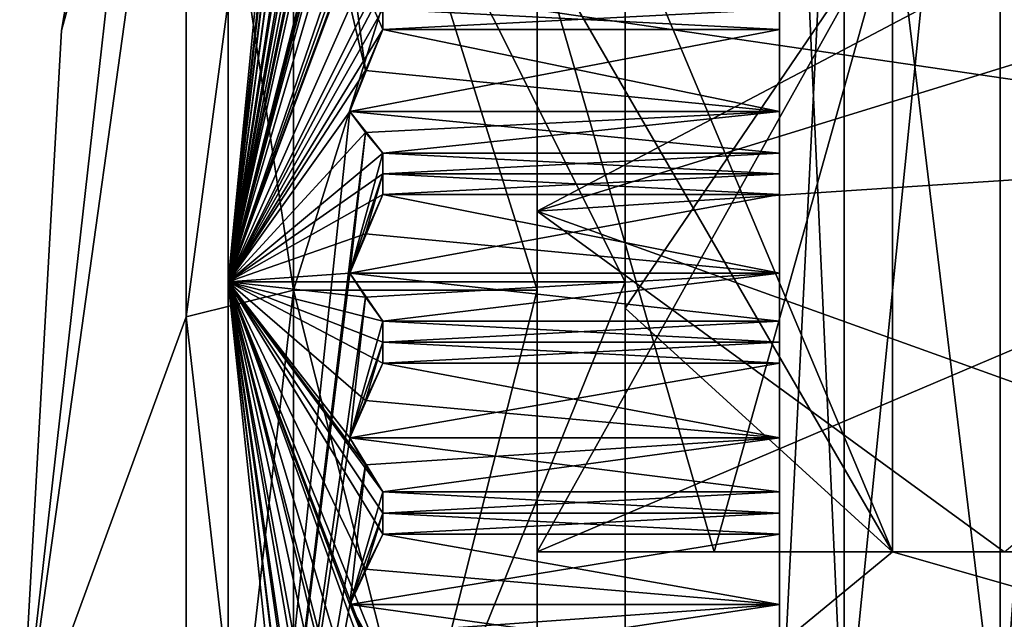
# Model space of a CAD drawing. Header units: millimetres. Extents: x -83 to 0, y -130 to 130.
# Tile 49 of 84: x -82.95 to -78.48, y 40.69 to 43.41. Entities that reach past the tile are written whole.
import ezdxf

# ---------------------------------------------------------------- set-up
doc = ezdxf.new("R2010")
doc.units = ezdxf.units.MM
doc.header["$LTSCALE"] = 65.185185
for name, color, linetype in [('247', 7, 'CONTINUOUS'), ('291', 7, 'CONTINUOUS'), ('296', 7, 'CONTINUOUS'), ('343', 7, 'CONTINUOUS'), ('344', 7, 'CONTINUOUS'), ('345', 7, 'CONTINUOUS'), ('346', 7, 'CONTINUOUS'), ('348', 7, 'CONTINUOUS'), ('349', 7, 'CONTINUOUS'), ('350', 7, 'CONTINUOUS'), ('385', 7, 'CONTINUOUS'), ('386', 7, 'CONTINUOUS'), ('387', 7, 'CONTINUOUS'), ('388', 7, 'CONTINUOUS'), ('389', 7, 'CONTINUOUS'), ('390', 7, 'CONTINUOUS'), ('391', 7, 'CONTINUOUS'), ('392', 7, 'CONTINUOUS'), ('475', 7, 'CONTINUOUS'), ('476', 7, 'CONTINUOUS'), ('477', 7, 'CONTINUOUS'), ('478', 7, 'CONTINUOUS'), ('479', 7, 'CONTINUOUS'), ('480', 7, 'CONTINUOUS'), ('481', 7, 'CONTINUOUS'), ('482', 7, 'CONTINUOUS'), ('513', 7, 'CONTINUOUS'), ('514', 7, 'CONTINUOUS'), ('516', 7, 'CONTINUOUS'), ('517', 7, 'CONTINUOUS'), ('518', 7, 'CONTINUOUS'), ('519', 7, 'CONTINUOUS'), ('520', 7, 'CONTINUOUS'), ('525', 7, 'CONTINUOUS'), ('528', 7, 'CONTINUOUS'), ('532', 7, 'CONTINUOUS'), ('533', 7, 'CONTINUOUS'), ('568', 7, 'CONTINUOUS'), ('569', 7, 'CONTINUOUS'), ('570', 7, 'CONTINUOUS'), ('571', 7, 'CONTINUOUS'), ('614', 7, 'CONTINUOUS'), ('615', 7, 'CONTINUOUS'), ('616', 7, 'CONTINUOUS'), ('617', 7, 'CONTINUOUS'), ('636', 7, 'CONTINUOUS'), ('637', 7, 'CONTINUOUS')]:
    doc.layers.add(name, color=color, linetype=linetype)

msp = doc.modelspace()

# ---------------------------------------------------------------- linework, layer by layer
at = {"layer": '247', "linetype": 'CONTINUOUS'}
for points in [[(-79.5, 40, 11), (-79.5, 46.4602, 8.9032), (-79.5, 41.9509, 9.8079), (-79.5, 40, 11)], [(-79.5, 46.4602, -8.9032), (-79.5, 40, -11), (-79.5, 44.1866, -9.0814), (-79.5, 46.4602, -8.9032)], [(-79.5, 41.9509, 9.8079), (-79.5, 46.4602, 8.9032), (-79.5, 42.046, 9.7885), (-79.5, 41.9509, 9.8079)], [(-79.5, 42.046, 9.7885), (-79.5, 46.4602, 8.9032), (-79.5, 42.6209, 9.6504), (-79.5, 42.046, 9.7885)], [(-79.5, 42.6209, 9.6504), (-79.5, 46.4602, 8.9032), (-79.5, 42.7144, 9.6245), (-79.5, 42.6209, 9.6504)], [(-79.5, 42.7144, 9.6245), (-79.5, 46.4602, 8.9032), (-79.5, 42.8077, 9.5978), (-79.5, 42.7144, 9.6245)], [(-79.5, 42.8077, 9.5978), (-79.5, 46.4602, 8.9032), (-79.5, 43.37, 9.4151), (-79.5, 42.8077, 9.5978)], [(-79.5, 43.37, 9.4151), (-79.5, 46.4602, 8.9032), (-79.5, 43.4612, 9.3819), (-79.5, 43.37, 9.4151)], [(-79.5, 44.1866, -9.0814), (-79.5, 40, -11), (-79.5, 44.0983, -9.1216), (-79.5, 44.1866, -9.0814)], [(-79.5, 44.0983, -9.1216), (-79.5, 40, -11), (-79.5, 43.552, -9.3479), (-79.5, 44.0983, -9.1216)], [(-79.5, 43.552, -9.3479), (-79.5, 40, -11), (-79.5, 43.4612, -9.3819), (-79.5, 43.552, -9.3479)], [(-79.5, 43.4612, -9.3819), (-79.5, 40, -11), (-79.5, 43.37, -9.4151), (-79.5, 43.4612, -9.3819)], [(-79.5, 43.37, -9.4151), (-79.5, 40, -11), (-79.5, 42.8077, -9.5978), (-79.5, 43.37, -9.4151)], [(-79.5, 42.9975, -9.2252), (-79.5, 43.37, -9.4151), (-79.5, 42.8077, -9.5978), (-79.5, 42.9975, -9.2252)], [(-79.5, 42.9975, 9.2252), (-79.5, 42.8077, 9.5978), (-79.5, 43.37, 9.4151), (-79.5, 42.9975, 9.2252)], [(-79.5, 42.8077, -9.5978), (-79.5, 40, -11), (-79.5, 42.7144, -9.6245), (-79.5, 42.8077, -9.5978)], [(-79.5, 42.7144, -9.6245), (-79.5, 40, -11), (-79.5, 42.6209, -9.6504), (-79.5, 42.7144, -9.6245)], [(-79.5, 42.6209, -9.6504), (-79.5, 40, -11), (-79.5, 42.046, -9.7885), (-79.5, 42.6209, -9.6504)], [(-79.5, 42.2644, -9.432), (-79.5, 42.6209, -9.6504), (-79.5, 42.046, -9.7885), (-79.5, 42.2644, -9.432)], [(-79.5, 42.2644, 9.432), (-79.5, 42.046, 9.7885), (-79.5, 42.6209, 9.6504), (-79.5, 42.2644, 9.432)], [(-79.5, 42.046, -9.7885), (-79.5, 40, -11), (-79.5, 41.9509, -9.8079), (-79.5, 42.046, -9.7885)], [(-79.5, 41.8557, 9.8263), (-79.5, 40, 11), (-79.5, 41.9509, 9.8079), (-79.5, 41.8557, 9.8263)], [(-79.5, 41.9509, -9.8079), (-79.5, 40, -11), (-79.5, 41.8557, -9.8263), (-79.5, 41.9509, -9.8079)], [(-79.5, 41.2717, 9.9188), (-79.5, 40, 11), (-79.5, 41.8557, 9.8263), (-79.5, 41.2717, 9.9188)], [(-79.5, 41.8557, -9.8263), (-79.5, 40, -11), (-79.5, 41.2717, -9.9188), (-79.5, 41.8557, -9.8263)], [(-79.5, 41.5174, -9.5806), (-79.5, 41.8557, -9.8263), (-79.5, 41.2717, -9.9188), (-79.5, 41.5174, -9.5806)], [(-79.5, 41.5174, 9.5806), (-79.5, 41.2717, 9.9188), (-79.5, 41.8557, 9.8263), (-79.5, 41.5174, 9.5806)], [(-79.5, 41.1754, 9.9307), (-79.5, 40, 11), (-79.5, 41.2717, 9.9188), (-79.5, 41.1754, 9.9307)], [(-79.5, 41.2717, -9.9188), (-79.5, 40, -11), (-79.5, 41.1754, -9.9307), (-79.5, 41.2717, -9.9188)], [(-79.5, 41.079, 9.9416), (-79.5, 40, 11), (-79.5, 41.1754, 9.9307), (-79.5, 41.079, 9.9416)], [(-79.5, 41.1754, -9.9307), (-79.5, 40, -11), (-79.5, 41.079, -9.9416), (-79.5, 41.1754, -9.9307)], [(-79.5, 40.4895, 9.988), (-79.5, 40, 11), (-79.5, 41.079, 9.9416), (-79.5, 40.4895, 9.988)], [(-79.5, 41.079, -9.9416), (-79.5, 40, -11), (-79.5, 40.7611, -9.6701), (-79.5, 41.079, -9.9416)], [(-79.5, 40.7611, 9.6701), (-79.5, 40.4895, 9.988), (-79.5, 41.079, 9.9416), (-79.5, 40.7611, 9.6701)], [(-79.5, 40.7611, -9.6701), (-79.5, 40, -11), (-79.5, 40.4895, -9.988), (-79.5, 40.7611, -9.6701)]]:
    msp.add_3dface(points, dxfattribs=at)
at = {"layer": '291', "linetype": 'CONTINUOUS'}
for points in [[(-78.5, 47.0534, 9.7082), (-78.5, 40, 12), (-77.9782, 47.0534, 9.7082), (-78.5, 47.0534, 9.7082)], [(-77.9782, 47.0534, 9.7082), (-78.5, 40, 12), (-77.9782, 43.7082, 11.4127), (-77.9782, 47.0534, 9.7082)], [(-78.5, 40, -12), (-78.5, 47.0534, -9.7082), (-77.9782, 40, -12), (-78.5, 40, -12)], [(-77.9782, 40, -12), (-78.5, 47.0534, -9.7082), (-77.9782, 43.7082, -11.4127), (-77.9782, 40, -12)], [(-77.9782, 43.7082, 11.4127), (-78.5, 40, 12), (-77.9782, 40, 12), (-77.9782, 43.7082, 11.4127)]]:
    msp.add_3dface(points, dxfattribs=at)
at = {"layer": '296', "linetype": 'CONTINUOUS'}
for points in [[(-78.5, 40, 12), (-78.5, 47.0534, 9.7082), (-79.2071, 40, 11.7071), (-78.5, 40, 12)], [(-79.2071, 40, 11.7071), (-78.5, 47.0534, 9.7082), (-79.2071, 45.8536, 10.1387), (-79.2071, 40, 11.7071)], [(-78.5, 47.0534, -9.7082), (-78.5, 40, -12), (-79.2071, 45.8536, -10.1387), (-78.5, 47.0534, -9.7082)], [(-79.5, 46.4602, 8.9032), (-79.5, 40, 11), (-79.2071, 45.8536, 10.1387), (-79.5, 46.4602, 8.9032)], [(-79.5, 40, -11), (-79.5, 46.4602, -8.9032), (-79.2071, 40, -11.7071), (-79.5, 40, -11)], [(-79.2071, 40, -11.7071), (-79.5, 46.4602, -8.9032), (-79.2071, 45.8536, -10.1387), (-79.2071, 40, -11.7071)], [(-79.5, 40, 11), (-79.2071, 40, 11.7071), (-79.2071, 45.8536, 10.1387), (-79.5, 40, 11)], [(-78.5, 40, -12), (-79.2071, 40, -11.7071), (-79.2071, 45.8536, -10.1387), (-78.5, 40, -12)]]:
    msp.add_3dface(points, dxfattribs=at)
at = {"layer": '343', "linetype": 'CONTINUOUS'}
for points in [[(-81.4486, 43.712, -8.9616), (-81.3774, 43.1838, -9.3202), (-82, 45.8249, -4.2321), (-81.4486, 43.712, -8.9616)], [(-82, 45.8249, -4.2321), (-81.3774, 43.1838, -9.3202), (-82, 42.2249, -6.8476), (-82, 45.8249, -4.2321)], [(-81.3, 43.37, -9.4151), (-81.3774, 43.1838, -9.3202), (-81.4486, 43.712, -8.9616), (-81.3, 43.37, -9.4151)], [(-81.3, 43.4612, -9.3819), (-81.3, 43.37, -9.4151), (-81.4486, 43.712, -8.9616), (-81.3, 43.4612, -9.3819)], [(-81.3774, 43.1838, -9.3202), (-81.4486, 42.9975, -9.2252), (-82, 42.2249, -6.8476), (-81.3774, 43.1838, -9.3202)], [(-81.4486, 42.9975, -9.2252), (-81.3774, 42.9025, -9.4116), (-82, 42.2249, -6.8476), (-81.4486, 42.9975, -9.2252)], [(-81.3774, 42.9025, -9.4116), (-81.3, 42.8077, -9.5978), (-82, 42.2249, -6.8476), (-81.3774, 42.9025, -9.4116)], [(-81.3, 42.8077, -9.5978), (-81.3, 42.7144, -9.6246), (-82, 42.2249, -6.8476), (-81.3, 42.8077, -9.5978)], [(-81.3, 42.7144, -9.6246), (-81.3, 42.6209, -9.6504), (-82, 42.2249, -6.8476), (-81.3, 42.7144, -9.6246)], [(-81.3, 42.6209, -9.6504), (-81.3774, 42.4427, -9.5412), (-82, 42.2249, -6.8476), (-81.3, 42.6209, -9.6504)], [(-81.3774, 42.4427, -9.5412), (-81.4486, 42.2644, -9.432), (-82, 42.2249, -6.8476), (-81.3774, 42.4427, -9.5412)], [(-81.4486, 42.2644, -9.432), (-81.3774, 42.1552, -9.6103), (-82, 42.2249, -6.8476), (-81.4486, 42.2644, -9.432)], [(-81.3774, 37.0975, -9.4115), (-81.4486, 37.0025, -9.2252), (-82, 42.2249, -6.8476), (-81.3774, 37.0975, -9.4115)], [(-82, 42.2249, -6.8476), (-81.4486, 37.0025, -9.2252), (-82, 37.7751, -6.8476), (-82, 42.2249, -6.8476)], [(-81.4486, 37.7356, -9.432), (-81.3774, 37.0975, -9.4115), (-82, 42.2249, -6.8476), (-81.4486, 37.7356, -9.432)], [(-81.3774, 37.8448, -9.6103), (-81.4486, 37.7356, -9.432), (-82, 42.2249, -6.8476), (-81.3774, 37.8448, -9.6103)], [(-81.4486, 38.4826, -9.5806), (-81.3774, 37.8448, -9.6103), (-82, 42.2249, -6.8476), (-81.4486, 38.4826, -9.5806)], [(-81.3774, 38.6055, -9.7497), (-81.4486, 38.4826, -9.5806), (-82, 42.2249, -6.8476), (-81.3774, 38.6055, -9.7497)], [(-81.4486, 39.2389, -9.6701), (-81.3774, 38.6055, -9.7497), (-82, 42.2249, -6.8476), (-81.4486, 39.2389, -9.6701)], [(-81.3774, 39.3747, -9.8291), (-81.4486, 39.2389, -9.6701), (-82, 42.2249, -6.8476), (-81.3774, 39.3747, -9.8291)], [(-81.3, 39.5105, -9.988), (-81.3774, 39.3747, -9.8291), (-82, 42.2249, -6.8476), (-81.3, 39.5105, -9.988)], [(-81.4486, 40, -9.7), (-81.3, 39.5105, -9.988), (-82, 42.2249, -6.8476), (-81.4486, 40, -9.7)], [(-81.3774, 40.1478, -9.8478), (-81.4486, 40, -9.7), (-82, 42.2249, -6.8476), (-81.3774, 40.1478, -9.8478)], [(-81.3, 40.2956, -9.9956), (-81.3774, 40.1478, -9.8478), (-82, 42.2249, -6.8476), (-81.3, 40.2956, -9.9956)], [(-81.3, 40.3926, -9.9923), (-81.3, 40.2956, -9.9956), (-82, 42.2249, -6.8476), (-81.3, 40.3926, -9.9923)], [(-81.4486, 40.7611, -9.6701), (-81.3, 40.3926, -9.9923), (-82, 42.2249, -6.8476), (-81.4486, 40.7611, -9.6701)], [(-81.3774, 40.92, -9.8059), (-81.4486, 40.7611, -9.6701), (-82, 42.2249, -6.8476), (-81.3774, 40.92, -9.8059)], [(-81.3, 41.079, -9.9416), (-81.3774, 40.92, -9.8059), (-82, 42.2249, -6.8476), (-81.3, 41.079, -9.9416)], [(-81.3, 41.1754, -9.9307), (-81.3, 41.079, -9.9416), (-82, 42.2249, -6.8476), (-81.3, 41.1754, -9.9307)], [(-81.3, 41.2717, -9.9188), (-81.3, 41.1754, -9.9307), (-82, 42.2249, -6.8476), (-81.3, 41.2717, -9.9188)], [(-81.3774, 41.3945, -9.7498), (-81.3, 41.2717, -9.9188), (-82, 42.2249, -6.8476), (-81.3774, 41.3945, -9.7498)], [(-81.4486, 41.5174, -9.5806), (-81.3774, 41.3945, -9.7498), (-82, 42.2249, -6.8476), (-81.4486, 41.5174, -9.5806)], [(-81.3774, 41.6866, -9.7035), (-81.4486, 41.5174, -9.5806), (-82, 42.2249, -6.8476), (-81.3774, 41.6866, -9.7035)], [(-81.3, 41.8557, -9.8263), (-81.3774, 41.6866, -9.7035), (-82, 42.2249, -6.8476), (-81.3, 41.8557, -9.8263)], [(-81.3, 41.9509, -9.8079), (-81.3, 41.8557, -9.8263), (-82, 42.2249, -6.8476), (-81.3, 41.9509, -9.8079)], [(-81.3, 42.046, -9.7885), (-81.3, 41.9509, -9.8079), (-82, 42.2249, -6.8476), (-81.3, 42.046, -9.7885)], [(-81.3774, 42.1552, -9.6103), (-81.3, 42.046, -9.7885), (-82, 42.2249, -6.8476), (-81.3774, 42.1552, -9.6103)], [(-81.3774, 40.6252, -9.8291), (-81.3, 40.3926, -9.9923), (-81.4486, 40.7611, -9.6701), (-81.3774, 40.6252, -9.8291)]]:
    msp.add_3dface(points, dxfattribs=at)
at = {"layer": '344', "linetype": 'CONTINUOUS'}
for points in [[(-82, 45.8249, -4.2321), (-82, 42.2249, -6.8476), (-80.2, 45.8249, -4.2321), (-82, 45.8249, -4.2321)], [(-80.2, 45.8249, -4.2321), (-82, 42.2249, -6.8476), (-80.2, 42.2249, -6.8476), (-80.2, 45.8249, -4.2321)], [(-82, 42.2249, -6.8476), (-82, 37.7751, -6.8476), (-80.2, 42.2249, -6.8476), (-82, 42.2249, -6.8476)], [(-80.2, 42.2249, -6.8476), (-82, 37.7751, -6.8476), (-80.2, 37.7751, -6.8476), (-80.2, 42.2249, -6.8476)]]:
    msp.add_3dface(points, dxfattribs=at)
at = {"layer": '345', "linetype": 'CONTINUOUS'}
for points in [[(-80.2, 45.8249, -4.2321), (-80.2, 42.2249, -6.8476), (-80.2, 42.1048, -5.0813), (-80.2, 45.8249, -4.2321)], [(-80.2, 43.8891, -3.8891), (-80.2, 45.8249, -4.2321), (-80.2, 42.1048, -5.0813), (-80.2, 43.8891, -3.8891)], [(-80.2, 42.2249, 6.8476), (-80.2, 45.8249, 4.2321), (-80.2, 37.7751, 6.8476), (-80.2, 42.2249, 6.8476)], [(-80.2, 37.7751, 6.8476), (-80.2, 45.8249, 4.2321), (-80.2, 42.1048, 5.0813), (-80.2, 37.7751, 6.8476)], [(-80.2, 42.1048, 5.0813), (-80.2, 45.8249, 4.2321), (-80.2, 43.8891, 3.8891), (-80.2, 42.1048, 5.0813)], [(-80.2, 42.2249, -6.8476), (-80.2, 37.7751, -6.8476), (-80.2, 34.1751, -4.2321), (-80.2, 42.2249, -6.8476)], [(-80.2, 42.2249, -6.8476), (-80.2, 34.1751, -4.2321), (-80.2, 37.8952, -5.0813), (-80.2, 42.2249, -6.8476)], [(-80.2, 42.1048, -5.0813), (-80.2, 42.2249, -6.8476), (-80.2, 40, -5.5), (-80.2, 42.1048, -5.0813)], [(-80.2, 40, -5.5), (-80.2, 42.2249, -6.8476), (-80.2, 37.8952, -5.0813), (-80.2, 40, -5.5)], [(-80.2, 40, 5.5), (-80.2, 37.7751, 6.8476), (-80.2, 42.1048, 5.0813), (-80.2, 40, 5.5)]]:
    msp.add_3dface(points, dxfattribs=at)
at = {"layer": '346', "linetype": 'CONTINUOUS'}
for points in [[(-80.2, 43.8891, -3.8891), (-80.2, 42.1048, -5.0813), (-78.9875, 43.8891, -3.8891), (-80.2, 43.8891, -3.8891)], [(-78.9875, 43.8891, -3.8891), (-80.2, 42.1048, -5.0813), (-78.9875, 41, -5.4083), (-78.9875, 43.8891, -3.8891)], [(-80.2, 42.1048, -5.0813), (-80.2, 40, -5.5), (-78.9875, 41, -5.4083), (-80.2, 42.1048, -5.0813)], [(-80.2, 40, -5.5), (-75.5, 40, -5.5), (-77.1269, 41, -5.4083), (-80.2, 40, -5.5)], [(-80.2, 40, -5.5), (-77.1269, 41, -5.4083), (-78.9875, 41, -5.4083), (-80.2, 40, -5.5)]]:
    msp.add_3dface(points, dxfattribs=at)
at = {"layer": '348', "linetype": 'CONTINUOUS'}
for points in [[(-81.3774, 47.8802, 5.908), (-81.4486, 47.8475, 5.7015), (-82, 42.2249, 6.8476), (-81.3774, 47.8802, 5.908)], [(-81.4486, 47.3759, 6.2996), (-81.3774, 47.8802, 5.908), (-82, 42.2249, 6.8476), (-81.4486, 47.3759, 6.2996)], [(-82, 42.2249, 6.8476), (-81.4486, 47.8475, 5.7015), (-82, 45.8249, 4.2321), (-82, 42.2249, 6.8476)], [(-81.3774, 47.3923, 6.5081), (-81.4486, 47.3759, 6.2996), (-82, 42.2249, 6.8476), (-81.3774, 47.3923, 6.5081)], [(-81.4486, 46.8589, 6.8589), (-81.3774, 47.3923, 6.5081), (-82, 42.2249, 6.8476), (-81.4486, 46.8589, 6.8589)], [(-81.3774, 46.8589, 7.068), (-81.4486, 46.8589, 6.8589), (-82, 42.2249, 6.8476), (-81.3774, 46.8589, 7.068)], [(-81.4486, 46.2996, 7.3759), (-81.3774, 46.8589, 7.068), (-82, 42.2249, 6.8476), (-81.4486, 46.2996, 7.3759)], [(-81.3774, 46.2832, 7.5844), (-81.4486, 46.2996, 7.3759), (-82, 42.2249, 6.8476), (-81.3774, 46.2832, 7.5844)], [(-81.3, 46.2668, 7.7927), (-81.3774, 46.2832, 7.5844), (-82, 42.2249, 6.8476), (-81.3, 46.2668, 7.7927)], [(-81.4486, 45.7015, 7.8475), (-81.3, 46.2668, 7.7927), (-82, 42.2249, 6.8476), (-81.4486, 45.7015, 7.8475)], [(-81.3774, 45.6688, 8.054), (-81.4486, 45.7015, 7.8475), (-82, 42.2249, 6.8476), (-81.3774, 45.6688, 8.054)], [(-81.3, 45.6361, 8.2604), (-81.3774, 45.6688, 8.054), (-82, 42.2249, 6.8476), (-81.3, 45.6361, 8.2604)], [(-81.3, 45.5557, 8.3147), (-81.3, 45.6361, 8.2604), (-82, 42.2249, 6.8476), (-81.3, 45.5557, 8.3147)], [(-81.4486, 45.0682, 8.2706), (-81.3, 45.5557, 8.3147), (-82, 42.2249, 6.8476), (-81.4486, 45.0682, 8.2706)], [(-81.3774, 45.0194, 8.4739), (-81.4486, 45.0682, 8.2706), (-82, 42.2249, 6.8476), (-81.3774, 45.0194, 8.4739)], [(-81.3, 44.9706, 8.6771), (-81.3774, 45.0194, 8.4739), (-82, 42.2249, 6.8476), (-81.3, 44.9706, 8.6771)], [(-81.3, 44.8862, 8.725), (-81.3, 44.9706, 8.6771), (-82, 42.2249, 6.8476), (-81.3, 44.8862, 8.725)], [(-81.3, 44.8013, 8.772), (-81.3, 44.8862, 8.725), (-82, 42.2249, 6.8476), (-81.3, 44.8013, 8.772)], [(-81.3774, 44.6026, 8.7074), (-81.3, 44.8013, 8.772), (-82, 42.2249, 6.8476), (-81.3774, 44.6026, 8.7074)], [(-81.4486, 44.4037, 8.6428), (-81.3774, 44.6026, 8.7074), (-82, 42.2249, 6.8476), (-81.4486, 44.4037, 8.6428)], [(-81.3774, 44.3391, 8.8416), (-81.4486, 44.4037, 8.6428), (-82, 42.2249, 6.8476), (-81.3774, 44.3391, 8.8416)], [(-81.3, 44.2745, 9.0404), (-81.3774, 44.3391, 8.8416), (-82, 42.2249, 6.8476), (-81.3, 44.2745, 9.0404)], [(-81.3, 44.1866, 9.0814), (-81.3, 44.2745, 9.0404), (-82, 42.2249, 6.8476), (-81.3, 44.1866, 9.0814)], [(-81.3, 44.0983, 9.1216), (-81.3, 44.1866, 9.0814), (-82, 42.2249, 6.8476), (-81.3, 44.0983, 9.1216)], [(-81.3774, 43.9052, 9.0417), (-81.3, 44.0983, 9.1216), (-82, 42.2249, 6.8476), (-81.3774, 43.9052, 9.0417)], [(-81.4486, 43.712, 8.9616), (-81.3774, 43.9052, 9.0417), (-82, 42.2249, 6.8476), (-81.4486, 43.712, 8.9616)], [(-81.3774, 43.632, 9.1548), (-81.4486, 43.712, 8.9616), (-82, 42.2249, 6.8476), (-81.3774, 43.632, 9.1548)], [(-81.3, 43.552, 9.3479), (-81.3774, 43.632, 9.1548), (-82, 42.2249, 6.8476), (-81.3, 43.552, 9.3479)], [(-81.3, 43.4612, 9.3819), (-81.3, 43.552, 9.3479), (-82, 42.2249, 6.8476), (-81.3, 43.4612, 9.3819)], [(-81.3, 43.37, 9.4151), (-81.3, 43.4612, 9.3819), (-82, 42.2249, 6.8476), (-81.3, 43.37, 9.4151)], [(-81.3774, 43.1838, 9.3202), (-81.3, 43.37, 9.4151), (-82, 42.2249, 6.8476), (-81.3774, 43.1838, 9.3202)], [(-81.4486, 42.9975, 9.2252), (-81.3774, 43.1838, 9.3202), (-82, 42.2249, 6.8476), (-81.4486, 42.9975, 9.2252)], [(-81.3774, 42.9025, 9.4115), (-81.4486, 42.9975, 9.2252), (-82, 37.7751, 6.8476), (-81.3774, 42.9025, 9.4115)], [(-82, 37.7751, 6.8476), (-81.4486, 42.9975, 9.2252), (-82, 42.2249, 6.8476), (-82, 37.7751, 6.8476)], [(-81.4486, 42.2644, 9.432), (-81.3774, 42.9025, 9.4115), (-82, 37.7751, 6.8476), (-81.4486, 42.2644, 9.432)], [(-81.3, 42.8077, 9.5978), (-81.3774, 42.9025, 9.4115), (-81.4486, 42.2644, 9.432), (-81.3, 42.8077, 9.5978)], [(-81.3, 42.7144, 9.6246), (-81.3, 42.8077, 9.5978), (-81.4486, 42.2644, 9.432), (-81.3, 42.7144, 9.6246)], [(-81.3774, 42.4427, 9.5413), (-81.3, 42.7144, 9.6246), (-81.4486, 42.2644, 9.432), (-81.3774, 42.4427, 9.5413)], [(-81.3, 42.6209, 9.6504), (-81.3, 42.7144, 9.6246), (-81.3774, 42.4427, 9.5413), (-81.3, 42.6209, 9.6504)], [(-81.3774, 42.1552, 9.6103), (-81.4486, 42.2644, 9.432), (-82, 37.7751, 6.8476), (-81.3774, 42.1552, 9.6103)], [(-81.4486, 41.5174, 9.5806), (-81.3774, 42.1552, 9.6103), (-82, 37.7751, 6.8476), (-81.4486, 41.5174, 9.5806)], [(-81.3, 42.046, 9.7885), (-81.3774, 42.1552, 9.6103), (-81.4486, 41.5174, 9.5806), (-81.3, 42.046, 9.7885)], [(-81.3, 41.9509, 9.8079), (-81.3, 42.046, 9.7885), (-81.4486, 41.5174, 9.5806), (-81.3, 41.9509, 9.8079)], [(-81.3774, 41.6866, 9.7035), (-81.3, 41.9509, 9.8079), (-81.4486, 41.5174, 9.5806), (-81.3774, 41.6866, 9.7035)], [(-81.3, 41.8557, 9.8263), (-81.3, 41.9509, 9.8079), (-81.3774, 41.6866, 9.7035), (-81.3, 41.8557, 9.8263)], [(-81.3774, 41.3945, 9.7497), (-81.4486, 41.5174, 9.5806), (-82, 37.7751, 6.8476), (-81.3774, 41.3945, 9.7497)], [(-81.4486, 40.7611, 9.6701), (-81.3774, 41.3945, 9.7497), (-82, 37.7751, 6.8476), (-81.4486, 40.7611, 9.6701)], [(-81.3, 41.2717, 9.9188), (-81.3774, 41.3945, 9.7497), (-81.4486, 40.7611, 9.6701), (-81.3, 41.2717, 9.9188)], [(-81.3, 41.1754, 9.9307), (-81.3, 41.2717, 9.9188), (-81.4486, 40.7611, 9.6701), (-81.3, 41.1754, 9.9307)], [(-81.3774, 40.9201, 9.8059), (-81.3, 41.1754, 9.9307), (-81.4486, 40.7611, 9.6701), (-81.3774, 40.9201, 9.8059)], [(-81.3, 41.079, 9.9416), (-81.3, 41.1754, 9.9307), (-81.3774, 40.9201, 9.8059), (-81.3, 41.079, 9.9416)], [(-81.3774, 40.6253, 9.8291), (-81.4486, 40.7611, 9.6701), (-82, 37.7751, 6.8476), (-81.3774, 40.6253, 9.8291)]]:
    msp.add_3dface(points, dxfattribs=at)
at = {"layer": '349', "linetype": 'CONTINUOUS'}
for points in [[(-80.2, 45.8249, 4.2321), (-80.2, 42.2249, 6.8476), (-82, 45.8249, 4.2321), (-80.2, 45.8249, 4.2321)], [(-80.2, 42.2249, 6.8476), (-82, 42.2249, 6.8476), (-82, 45.8249, 4.2321), (-80.2, 42.2249, 6.8476)], [(-80.2, 42.2249, 6.8476), (-80.2, 37.7751, 6.8476), (-82, 42.2249, 6.8476), (-80.2, 42.2249, 6.8476)], [(-80.2, 37.7751, 6.8476), (-82, 37.7751, 6.8476), (-82, 42.2249, 6.8476), (-80.2, 37.7751, 6.8476)]]:
    msp.add_3dface(points, dxfattribs=at)
at = {"layer": '350', "linetype": 'CONTINUOUS'}
for points in [[(-80.2, 42.1048, 5.0813), (-80.2, 43.8891, 3.8891), (-78.9875, 41, 5.4083), (-80.2, 42.1048, 5.0813)], [(-78.9875, 41, 5.4083), (-80.2, 43.8891, 3.8891), (-78.9875, 43.8891, 3.8891), (-78.9875, 41, 5.4083)], [(-80.2, 40, 5.5), (-80.2, 42.1048, 5.0813), (-78.9875, 41, 5.4083), (-80.2, 40, 5.5)], [(-75.5, 40, 5.5), (-80.2, 40, 5.5), (-78.9875, 41, 5.4083), (-75.5, 40, 5.5)], [(-77.1269, 41, 5.4083), (-75.5, 40, 5.5), (-78.9875, 41, 5.4083), (-77.1269, 41, 5.4083)]]:
    msp.add_3dface(points, dxfattribs=at)
at = {"layer": '385', "linetype": 'CONTINUOUS'}
for points in [[(-79.5, 42.9975, -9.2252), (-81.3774, 42.9025, -9.4116), (-81.4486, 42.9975, -9.2252), (-79.5, 42.9975, -9.2252)], [(-79.5, 42.9975, -9.2252), (-81.3, 42.8077, -9.5978), (-81.3774, 42.9025, -9.4116), (-79.5, 42.9975, -9.2252)], [(-79.5, 42.9975, -9.2252), (-79.5, 42.8077, -9.5978), (-81.3, 42.8077, -9.5978), (-79.5, 42.9975, -9.2252)]]:
    msp.add_3dface(points, dxfattribs=at)
at = {"layer": '386', "linetype": 'CONTINUOUS'}
for points in [[(-79.5, 43.37, -9.4151), (-79.5, 42.9975, -9.2252), (-81.4486, 42.9975, -9.2252), (-79.5, 43.37, -9.4151)], [(-79.5, 43.37, -9.4151), (-81.4486, 42.9975, -9.2252), (-81.3, 43.37, -9.4151), (-79.5, 43.37, -9.4151)], [(-81.4486, 42.9975, -9.2252), (-81.3774, 43.1838, -9.3202), (-81.3, 43.37, -9.4151), (-81.4486, 42.9975, -9.2252)]]:
    msp.add_3dface(points, dxfattribs=at)
at = {"layer": '387', "linetype": 'CONTINUOUS'}
for points in [[(-79.5, 42.2644, -9.432), (-81.3774, 42.1552, -9.6103), (-81.4486, 42.2644, -9.432), (-79.5, 42.2644, -9.432)], [(-79.5, 42.2644, -9.432), (-81.3, 42.046, -9.7885), (-81.3774, 42.1552, -9.6103), (-79.5, 42.2644, -9.432)], [(-79.5, 42.2644, -9.432), (-79.5, 42.046, -9.7885), (-81.3, 42.046, -9.7885), (-79.5, 42.2644, -9.432)]]:
    msp.add_3dface(points, dxfattribs=at)
at = {"layer": '388', "linetype": 'CONTINUOUS'}
for points in [[(-79.5, 42.6209, -9.6504), (-79.5, 42.2644, -9.432), (-81.4486, 42.2644, -9.432), (-79.5, 42.6209, -9.6504)], [(-79.5, 42.6209, -9.6504), (-81.4486, 42.2644, -9.432), (-81.3, 42.6209, -9.6504), (-79.5, 42.6209, -9.6504)], [(-81.4486, 42.2644, -9.432), (-81.3774, 42.4427, -9.5412), (-81.3, 42.6209, -9.6504), (-81.4486, 42.2644, -9.432)]]:
    msp.add_3dface(points, dxfattribs=at)
at = {"layer": '389', "linetype": 'CONTINUOUS'}
for points in [[(-79.5, 41.5174, -9.5806), (-81.3774, 41.3945, -9.7498), (-81.4486, 41.5174, -9.5806), (-79.5, 41.5174, -9.5806)], [(-79.5, 41.5174, -9.5806), (-81.3, 41.2717, -9.9188), (-81.3774, 41.3945, -9.7498), (-79.5, 41.5174, -9.5806)], [(-79.5, 41.5174, -9.5806), (-79.5, 41.2717, -9.9188), (-81.3, 41.2717, -9.9188), (-79.5, 41.5174, -9.5806)]]:
    msp.add_3dface(points, dxfattribs=at)
at = {"layer": '390', "linetype": 'CONTINUOUS'}
for points in [[(-79.5, 41.8557, -9.8263), (-79.5, 41.5174, -9.5806), (-81.4486, 41.5174, -9.5806), (-79.5, 41.8557, -9.8263)], [(-79.5, 41.8557, -9.8263), (-81.4486, 41.5174, -9.5806), (-81.3, 41.8557, -9.8263), (-79.5, 41.8557, -9.8263)], [(-81.4486, 41.5174, -9.5806), (-81.3774, 41.6866, -9.7035), (-81.3, 41.8557, -9.8263), (-81.4486, 41.5174, -9.5806)]]:
    msp.add_3dface(points, dxfattribs=at)
at = {"layer": '391', "linetype": 'CONTINUOUS'}
for points in [[(-79.5, 40.7611, -9.6701), (-81.3774, 40.6252, -9.8291), (-81.4486, 40.7611, -9.6701), (-79.5, 40.7611, -9.6701)], [(-79.5, 40.7611, -9.6701), (-81.3, 40.4895, -9.988), (-81.3774, 40.6252, -9.8291), (-79.5, 40.7611, -9.6701)], [(-79.5, 40.7611, -9.6701), (-79.5, 40.4895, -9.988), (-81.3, 40.4895, -9.988), (-79.5, 40.7611, -9.6701)]]:
    msp.add_3dface(points, dxfattribs=at)
at = {"layer": '392', "linetype": 'CONTINUOUS'}
for points in [[(-79.5, 41.079, -9.9416), (-79.5, 40.7611, -9.6701), (-81.4486, 40.7611, -9.6701), (-79.5, 41.079, -9.9416)], [(-79.5, 41.079, -9.9416), (-81.4486, 40.7611, -9.6701), (-81.3, 41.079, -9.9416), (-79.5, 41.079, -9.9416)], [(-81.4486, 40.7611, -9.6701), (-81.3774, 40.92, -9.8059), (-81.3, 41.079, -9.9416), (-81.4486, 40.7611, -9.6701)]]:
    msp.add_3dface(points, dxfattribs=at)
at = {"layer": '475', "linetype": 'CONTINUOUS'}
for points in [[(-79.5, 40.7611, 9.6701), (-81.3, 41.079, 9.9416), (-81.3774, 40.9201, 9.8059), (-79.5, 40.7611, 9.6701)], [(-79.5, 40.7611, 9.6701), (-79.5, 41.079, 9.9416), (-81.3, 41.079, 9.9416), (-79.5, 40.7611, 9.6701)], [(-79.5, 40.7611, 9.6701), (-81.3774, 40.9201, 9.8059), (-81.4486, 40.7611, 9.6701), (-79.5, 40.7611, 9.6701)]]:
    msp.add_3dface(points, dxfattribs=at)
at = {"layer": '476', "linetype": 'CONTINUOUS'}
for points in [[(-79.5, 40.4895, 9.988), (-79.5, 40.7611, 9.6701), (-81.4486, 40.7611, 9.6701), (-79.5, 40.4895, 9.988)], [(-79.5, 40.4895, 9.988), (-81.4486, 40.7611, 9.6701), (-81.3, 40.4895, 9.988), (-79.5, 40.4895, 9.988)], [(-81.4486, 40.7611, 9.6701), (-81.3774, 40.6253, 9.8291), (-81.3, 40.4895, 9.988), (-81.4486, 40.7611, 9.6701)]]:
    msp.add_3dface(points, dxfattribs=at)
at = {"layer": '477', "linetype": 'CONTINUOUS'}
for points in [[(-79.5, 41.5174, 9.5806), (-81.3, 41.8557, 9.8263), (-81.3774, 41.6866, 9.7035), (-79.5, 41.5174, 9.5806)], [(-79.5, 41.5174, 9.5806), (-79.5, 41.8557, 9.8263), (-81.3, 41.8557, 9.8263), (-79.5, 41.5174, 9.5806)], [(-79.5, 41.5174, 9.5806), (-81.3774, 41.6866, 9.7035), (-81.4486, 41.5174, 9.5806), (-79.5, 41.5174, 9.5806)]]:
    msp.add_3dface(points, dxfattribs=at)
at = {"layer": '478', "linetype": 'CONTINUOUS'}
for points in [[(-79.5, 41.2717, 9.9188), (-79.5, 41.5174, 9.5806), (-81.4486, 41.5174, 9.5806), (-79.5, 41.2717, 9.9188)], [(-79.5, 41.2717, 9.9188), (-81.4486, 41.5174, 9.5806), (-81.3, 41.2717, 9.9188), (-79.5, 41.2717, 9.9188)], [(-81.4486, 41.5174, 9.5806), (-81.3774, 41.3945, 9.7497), (-81.3, 41.2717, 9.9188), (-81.4486, 41.5174, 9.5806)]]:
    msp.add_3dface(points, dxfattribs=at)
at = {"layer": '479', "linetype": 'CONTINUOUS'}
for points in [[(-79.5, 42.2644, 9.432), (-81.3, 42.6209, 9.6504), (-81.3774, 42.4427, 9.5413), (-79.5, 42.2644, 9.432)], [(-79.5, 42.2644, 9.432), (-79.5, 42.6209, 9.6504), (-81.3, 42.6209, 9.6504), (-79.5, 42.2644, 9.432)], [(-79.5, 42.2644, 9.432), (-81.3774, 42.4427, 9.5413), (-81.4486, 42.2644, 9.432), (-79.5, 42.2644, 9.432)]]:
    msp.add_3dface(points, dxfattribs=at)
at = {"layer": '480', "linetype": 'CONTINUOUS'}
for points in [[(-79.5, 42.046, 9.7885), (-79.5, 42.2644, 9.432), (-81.4486, 42.2644, 9.432), (-79.5, 42.046, 9.7885)], [(-79.5, 42.046, 9.7885), (-81.4486, 42.2644, 9.432), (-81.3, 42.046, 9.7885), (-79.5, 42.046, 9.7885)], [(-81.4486, 42.2644, 9.432), (-81.3774, 42.1552, 9.6103), (-81.3, 42.046, 9.7885), (-81.4486, 42.2644, 9.432)]]:
    msp.add_3dface(points, dxfattribs=at)
at = {"layer": '481', "linetype": 'CONTINUOUS'}
for points in [[(-79.5, 42.9975, 9.2252), (-81.3, 43.37, 9.4151), (-81.3774, 43.1838, 9.3202), (-79.5, 42.9975, 9.2252)], [(-79.5, 42.9975, 9.2252), (-79.5, 43.37, 9.4151), (-81.3, 43.37, 9.4151), (-79.5, 42.9975, 9.2252)], [(-79.5, 42.9975, 9.2252), (-81.3774, 43.1838, 9.3202), (-81.4486, 42.9975, 9.2252), (-79.5, 42.9975, 9.2252)]]:
    msp.add_3dface(points, dxfattribs=at)
at = {"layer": '482', "linetype": 'CONTINUOUS'}
for points in [[(-79.5, 42.8077, 9.5978), (-79.5, 42.9975, 9.2252), (-81.4486, 42.9975, 9.2252), (-79.5, 42.8077, 9.5978)], [(-79.5, 42.8077, 9.5978), (-81.4486, 42.9975, 9.2252), (-81.3, 42.8077, 9.5978), (-79.5, 42.8077, 9.5978)], [(-81.4486, 42.9975, 9.2252), (-81.3774, 42.9025, 9.4115), (-81.3, 42.8077, 9.5978), (-81.4486, 42.9975, 9.2252)]]:
    msp.add_3dface(points, dxfattribs=at)
at = {"layer": '513', "linetype": 'CONTINUOUS'}
for points in [[(-80.6, 45.7238, -4.1586), (-80.6, 42.1863, -6.7287), (-81.7041, 45.7238, -4.1586), (-80.6, 45.7238, -4.1586)], [(-81.7041, 45.7238, -4.1586), (-80.6, 42.1863, -6.7287), (-81.7041, 42.1863, -6.7287), (-81.7041, 45.7238, -4.1586)], [(-80.6, 42.1863, -6.7287), (-80.6, 37.8137, -6.7287), (-81.7041, 42.1863, -6.7287), (-80.6, 42.1863, -6.7287)], [(-81.7041, 42.1863, -6.7287), (-80.6, 37.8137, -6.7287), (-81.7041, 37.8137, -6.7287), (-81.7041, 42.1863, -6.7287)]]:
    msp.add_3dface(points, dxfattribs=at)
at = {"layer": '514', "linetype": 'CONTINUOUS'}
for points in [[(-80.6, 42.1863, -6.7287), (-80.6, 45.7238, -4.1586), (-80.6, 43.783, -3.783), (-80.6, 42.1863, -6.7287)], [(-80.6, 45.7238, 4.1586), (-80.6, 42.1863, 6.7287), (-80.6, 43.783, 3.783), (-80.6, 45.7238, 4.1586)], [(-80.6, 41, -5.2557), (-80.6, 42.1863, -6.7287), (-80.6, 43.783, -3.783), (-80.6, 41, -5.2557)], [(-80.6, 43.783, 3.783), (-80.6, 42.1863, 6.7287), (-80.6, 41, 5.2557), (-80.6, 43.783, 3.783)], [(-80.6, 42.5456, -2.5456), (-80.6, 43.4583, -1), (-80.6, 42.5456, 2.5456), (-80.6, 42.5456, -2.5456)], [(-80.6, 42.5456, 2.5456), (-80.6, 43.4583, -1), (-80.6, 43.4583, 1), (-80.6, 42.5456, 2.5456)], [(-80.6, 41, -3.4583), (-80.6, 42.5456, -2.5456), (-80.6, 41, 3.4583), (-80.6, 41, -3.4583)], [(-80.6, 41, 3.4583), (-80.6, 42.5456, -2.5456), (-80.6, 42.5456, 2.5456), (-80.6, 41, 3.4583)], [(-80.6, 37.8137, -6.7287), (-80.6, 42.1863, -6.7287), (-80.6, 39, -5.2557), (-80.6, 37.8137, -6.7287)], [(-80.6, 42.1863, -6.7287), (-80.6, 39, -3.4583), (-80.6, 39, -5.2557), (-80.6, 42.1863, -6.7287)], [(-80.6, 39, -3.4583), (-80.6, 42.1863, -6.7287), (-80.6, 41, -5.2557), (-80.6, 39, -3.4583)], [(-80.6, 42.1863, 6.7287), (-80.6, 37.8137, 6.7287), (-80.6, 41, 5.2557), (-80.6, 42.1863, 6.7287)], [(-80.6, 37.8137, 6.7287), (-80.6, 41, 3.4583), (-80.6, 41, 5.2557), (-80.6, 37.8137, 6.7287)], [(-80.6, 41, 3.4583), (-80.6, 37.8137, 6.7287), (-80.6, 39, 5.2557), (-80.6, 41, 3.4583)], [(-80.6, 39, -3.4583), (-80.6, 41, -5.2557), (-80.6, 39, 3.4583), (-80.6, 39, -3.4583)], [(-80.6, 41, -5.2557), (-80.6, 41, -3.4583), (-80.6, 39, 5.2557), (-80.6, 41, -5.2557)], [(-80.6, 41, -3.4583), (-80.6, 41, 3.4583), (-80.6, 39, 5.2557), (-80.6, 41, -3.4583)], [(-80.6, 39, 3.4583), (-80.6, 41, -5.2557), (-80.6, 39, 5.2557), (-80.6, 39, 3.4583)]]:
    msp.add_3dface(points, dxfattribs=at)
at = {"layer": '516', "linetype": 'CONTINUOUS'}
for points in [[(-80.6, 42.1863, 6.7287), (-80.6, 45.7238, 4.1586), (-81.7041, 42.1863, 6.7287), (-80.6, 42.1863, 6.7287)], [(-81.7041, 42.1863, 6.7287), (-80.6, 45.7238, 4.1586), (-81.7041, 45.7238, 4.1586), (-81.7041, 42.1863, 6.7287)], [(-80.6, 37.8137, 6.7287), (-80.6, 42.1863, 6.7287), (-81.7041, 37.8137, 6.7287), (-80.6, 37.8137, 6.7287)], [(-81.7041, 37.8137, 6.7287), (-80.6, 42.1863, 6.7287), (-81.7041, 42.1863, 6.7287), (-81.7041, 37.8137, 6.7287)]]:
    msp.add_3dface(points, dxfattribs=at)
at = {"layer": '517', "linetype": 'CONTINUOUS'}
for points in [[(-82.1916, 46.6864), (-82.1916, 45.4094, -3.9302), (-82.7569, 43.3644), (-82.1916, 46.6864)], [(-82.1916, 45.4094, -3.9302), (-82.1916, 42.0662, -6.3592), (-82.9462, 40), (-82.1916, 45.4094, -3.9302)], [(-82.7569, 43.3644), (-82.1916, 45.4094, -3.9302), (-82.9462, 40), (-82.7569, 43.3644)], [(-82.1916, 42.0662, -6.3592), (-82.1916, 37.9338, -6.3592), (-82.9462, 40), (-82.1916, 42.0662, -6.3592)]]:
    msp.add_3dface(points, dxfattribs=at)
at = {"layer": '518', "linetype": 'CONTINUOUS'}
for points in [[(-82.1916, 46.6864), (-82.7569, 43.3644), (-82.9462, 40), (-82.1916, 46.6864)], [(-82.1916, 46.6864), (-82.9462, 40), (-82.1916, 45.4094, 3.9302), (-82.1916, 46.6864)], [(-82.1916, 45.4094, 3.9302), (-82.9462, 40), (-82.1916, 42.0662, 6.3592), (-82.1916, 45.4094, 3.9302)], [(-82.1916, 42.0662, 6.3592), (-82.9462, 40), (-82.1916, 37.9338, 6.3592), (-82.1916, 42.0662, 6.3592)]]:
    msp.add_3dface(points, dxfattribs=at)
at = {"layer": '519', "linetype": 'CONTINUOUS'}
for points in [[(-81.7041, 42.1863, 6.7287), (-81.7041, 45.7238, 4.1586), (-82.1916, 42.0662, 6.3592), (-81.7041, 42.1863, 6.7287)], [(-81.7041, 45.7238, 4.1586), (-82.1916, 45.4094, 3.9302), (-82.1916, 42.0662, 6.3592), (-81.7041, 45.7238, 4.1586)], [(-81.7041, 37.8137, 6.7287), (-81.7041, 42.1863, 6.7287), (-82.1916, 37.9338, 6.3592), (-81.7041, 37.8137, 6.7287)], [(-81.7041, 42.1863, 6.7287), (-82.1916, 42.0662, 6.3592), (-82.1916, 37.9338, 6.3592), (-81.7041, 42.1863, 6.7287)]]:
    msp.add_3dface(points, dxfattribs=at)
at = {"layer": '520', "linetype": 'CONTINUOUS'}
for points in [[(-81.7041, 45.7238, -4.1586), (-81.7041, 42.1863, -6.7287), (-82.1916, 45.4094, -3.9302), (-81.7041, 45.7238, -4.1586)], [(-81.7041, 42.1863, -6.7287), (-82.1916, 42.0662, -6.3592), (-82.1916, 45.4094, -3.9302), (-81.7041, 42.1863, -6.7287)], [(-81.7041, 42.1863, -6.7287), (-81.7041, 37.8137, -6.7287), (-82.1916, 42.0662, -6.3592), (-81.7041, 42.1863, -6.7287)], [(-81.7041, 37.8137, -6.7287), (-82.1916, 37.9338, -6.3592), (-82.1916, 42.0662, -6.3592), (-81.7041, 37.8137, -6.7287)]]:
    msp.add_3dface(points, dxfattribs=at)
at = {"layer": '525', "linetype": 'CONTINUOUS'}
for points in [[(-78.9875, 41, -5.4083), (-80.6, 41, -3.4583), (-79.7967, 41, -5.3318), (-78.9875, 41, -5.4083)], [(-80.6, 41, -3.4583), (-78.9875, 41, -5.4083), (-78.4804, 41, -3.6631), (-80.6, 41, -3.4583)], [(-80.6, 41, -3.4583), (-80.6, 41, -5.2557), (-79.7967, 41, -5.3318), (-80.6, 41, -3.4583)], [(-78.9875, 41, -5.4083), (-77.1269, 41, -5.4083), (-78.4804, 41, -3.6631), (-78.9875, 41, -5.4083)]]:
    msp.add_3dface(points, dxfattribs=at)
at = {"layer": '528', "linetype": 'CONTINUOUS'}
for points in [[(-80.6, 41, 5.2557), (-80.6, 41, 3.4583), (-78.4809, 41, 3.6631), (-80.6, 41, 5.2557)], [(-80.6, 41, 5.2557), (-78.4809, 41, 3.6631), (-79.7967, 41, 5.3318), (-80.6, 41, 5.2557)], [(-78.4809, 41, 3.6631), (-78.9875, 41, 5.4083), (-79.7967, 41, 5.3318), (-78.4809, 41, 3.6631)], [(-77.1269, 41, 5.4083), (-78.9875, 41, 5.4083), (-78.4809, 41, 3.6631), (-77.1269, 41, 5.4083)], [(-76.3, 41, 3.873), (-77.1269, 41, 5.4083), (-78.4809, 41, 3.6631), (-76.3, 41, 3.873)]]:
    msp.add_3dface(points, dxfattribs=at)
at = {"layer": '532', "linetype": 'CONTINUOUS'}
for points in [[(-76.3, 42.8284, 2.8284), (-80.6, 43.4583, 1), (-78.4804, 43.6631, 1), (-76.3, 42.8284, 2.8284)], [(-80.6, 42.5456, 2.5456), (-80.6, 43.4583, 1), (-76.3, 42.8284, 2.8284), (-80.6, 42.5456, 2.5456)], [(-80.6, 42.5456, 2.5456), (-76.3, 42.8284, 2.8284), (-76.3, 41, 3.873), (-80.6, 42.5456, 2.5456)], [(-76.3, 41, 3.873), (-78.4809, 41, 3.6631), (-80.6, 42.5456, 2.5456), (-76.3, 41, 3.873)], [(-80.6, 41, 3.4583), (-80.6, 42.5456, 2.5456), (-78.4809, 41, 3.6631), (-80.6, 41, 3.4583)]]:
    msp.add_3dface(points, dxfattribs=at)
at = {"layer": '533', "linetype": 'CONTINUOUS'}
for points in [[(-78.9875, 43.8891, 3.8891), (-80.6, 43.783, 3.783), (-80.6, 41, 5.2557), (-78.9875, 43.8891, 3.8891)], [(-78.9875, 43.8891, 3.8891), (-80.6, 41, 5.2557), (-79.7967, 41, 5.3318), (-78.9875, 43.8891, 3.8891)], [(-78.9875, 41, 5.4083), (-78.9875, 43.8891, 3.8891), (-79.7967, 41, 5.3318), (-78.9875, 41, 5.4083)]]:
    msp.add_3dface(points, dxfattribs=at)
at = {"layer": '568', "linetype": 'CONTINUOUS'}
for points in [[(-79.5, 43.4612, -9.3819), (-79.5, 43.37, -9.4151), (-81.3, 43.4612, -9.3819), (-79.5, 43.4612, -9.3819)], [(-79.5, 43.37, -9.4151), (-81.3, 43.37, -9.4151), (-81.3, 43.4612, -9.3819), (-79.5, 43.37, -9.4151)]]:
    msp.add_3dface(points, dxfattribs=at)
at = {"layer": '569', "linetype": 'CONTINUOUS'}
for points in [[(-79.5, 42.8077, -9.5978), (-79.5, 42.7144, -9.6245), (-81.3, 42.8077, -9.5978), (-79.5, 42.8077, -9.5978)], [(-79.5, 42.7144, -9.6245), (-81.3, 42.7144, -9.6246), (-81.3, 42.8077, -9.5978), (-79.5, 42.7144, -9.6245)], [(-79.5, 42.7144, -9.6245), (-79.5, 42.6209, -9.6504), (-81.3, 42.7144, -9.6246), (-79.5, 42.7144, -9.6245)], [(-79.5, 42.6209, -9.6504), (-81.3, 42.6209, -9.6504), (-81.3, 42.7144, -9.6246), (-79.5, 42.6209, -9.6504)]]:
    msp.add_3dface(points, dxfattribs=at)
at = {"layer": '570', "linetype": 'CONTINUOUS'}
for points in [[(-79.5, 42.046, -9.7885), (-79.5, 41.9509, -9.8079), (-81.3, 42.046, -9.7885), (-79.5, 42.046, -9.7885)], [(-79.5, 41.9509, -9.8079), (-81.3, 41.9509, -9.8079), (-81.3, 42.046, -9.7885), (-79.5, 41.9509, -9.8079)], [(-79.5, 41.9509, -9.8079), (-79.5, 41.8557, -9.8263), (-81.3, 41.9509, -9.8079), (-79.5, 41.9509, -9.8079)], [(-79.5, 41.8557, -9.8263), (-81.3, 41.8557, -9.8263), (-81.3, 41.9509, -9.8079), (-79.5, 41.8557, -9.8263)]]:
    msp.add_3dface(points, dxfattribs=at)
at = {"layer": '571', "linetype": 'CONTINUOUS'}
for points in [[(-79.5, 41.2717, -9.9188), (-79.5, 41.1754, -9.9307), (-81.3, 41.2717, -9.9188), (-79.5, 41.2717, -9.9188)], [(-79.5, 41.1754, -9.9307), (-81.3, 41.1754, -9.9307), (-81.3, 41.2717, -9.9188), (-79.5, 41.1754, -9.9307)], [(-79.5, 41.1754, -9.9307), (-79.5, 41.079, -9.9416), (-81.3, 41.1754, -9.9307), (-79.5, 41.1754, -9.9307)], [(-79.5, 41.079, -9.9416), (-81.3, 41.079, -9.9416), (-81.3, 41.1754, -9.9307), (-79.5, 41.079, -9.9416)]]:
    msp.add_3dface(points, dxfattribs=at)
at = {"layer": '614', "linetype": 'CONTINUOUS'}
for points in [[(-79.5, 41.1754, 9.9307), (-79.5, 41.2717, 9.9188), (-81.3, 41.1754, 9.9307), (-79.5, 41.1754, 9.9307)], [(-79.5, 41.2717, 9.9188), (-81.3, 41.2717, 9.9188), (-81.3, 41.1754, 9.9307), (-79.5, 41.2717, 9.9188)], [(-79.5, 41.079, 9.9416), (-79.5, 41.1754, 9.9307), (-81.3, 41.079, 9.9416), (-79.5, 41.079, 9.9416)], [(-79.5, 41.1754, 9.9307), (-81.3, 41.1754, 9.9307), (-81.3, 41.079, 9.9416), (-79.5, 41.1754, 9.9307)]]:
    msp.add_3dface(points, dxfattribs=at)
at = {"layer": '615', "linetype": 'CONTINUOUS'}
for points in [[(-79.5, 41.9509, 9.8079), (-79.5, 42.046, 9.7885), (-81.3, 41.9509, 9.8079), (-79.5, 41.9509, 9.8079)], [(-79.5, 42.046, 9.7885), (-81.3, 42.046, 9.7885), (-81.3, 41.9509, 9.8079), (-79.5, 42.046, 9.7885)], [(-79.5, 41.8557, 9.8263), (-79.5, 41.9509, 9.8079), (-81.3, 41.8557, 9.8263), (-79.5, 41.8557, 9.8263)], [(-79.5, 41.9509, 9.8079), (-81.3, 41.9509, 9.8079), (-81.3, 41.8557, 9.8263), (-79.5, 41.9509, 9.8079)]]:
    msp.add_3dface(points, dxfattribs=at)
at = {"layer": '616', "linetype": 'CONTINUOUS'}
for points in [[(-79.5, 42.7144, 9.6245), (-79.5, 42.8077, 9.5978), (-81.3, 42.7144, 9.6246), (-79.5, 42.7144, 9.6245)], [(-79.5, 42.8077, 9.5978), (-81.3, 42.8077, 9.5978), (-81.3, 42.7144, 9.6246), (-79.5, 42.8077, 9.5978)], [(-79.5, 42.6209, 9.6504), (-79.5, 42.7144, 9.6245), (-81.3, 42.6209, 9.6504), (-79.5, 42.6209, 9.6504)], [(-79.5, 42.7144, 9.6245), (-81.3, 42.7144, 9.6246), (-81.3, 42.6209, 9.6504), (-79.5, 42.7144, 9.6245)]]:
    msp.add_3dface(points, dxfattribs=at)
at = {"layer": '617', "linetype": 'CONTINUOUS'}
for points in [[(-79.5, 43.37, 9.4151), (-79.5, 43.4612, 9.3819), (-81.3, 43.37, 9.4151), (-79.5, 43.37, 9.4151)], [(-79.5, 43.4612, 9.3819), (-81.3, 43.4612, 9.3819), (-81.3, 43.37, 9.4151), (-79.5, 43.4612, 9.3819)]]:
    msp.add_3dface(points, dxfattribs=at)
at = {"layer": '636', "linetype": 'CONTINUOUS'}
for points in [[(-76.3, 43.873, -1), (-78.4809, 43.6631, -1), (-80.6, 42.5456, -2.5456), (-76.3, 43.873, -1)], [(-76.3, 43.873, -1), (-80.6, 42.5456, -2.5456), (-76.3, 42.8284, -2.8284), (-76.3, 43.873, -1)], [(-80.6, 43.4583, -1), (-80.6, 42.5456, -2.5456), (-78.4809, 43.6631, -1), (-80.6, 43.4583, -1)], [(-80.6, 42.5456, -2.5456), (-80.6, 41, -3.4583), (-76.3, 42.8284, -2.8284), (-80.6, 42.5456, -2.5456)], [(-80.6, 41, -3.4583), (-78.4804, 41, -3.6631), (-76.3, 42.8284, -2.8284), (-80.6, 41, -3.4583)]]:
    msp.add_3dface(points, dxfattribs=at)
at = {"layer": '637', "linetype": 'CONTINUOUS'}
for points in [[(-78.9875, 43.8891, -3.8891), (-78.9875, 41, -5.4083), (-80.6, 43.783, -3.783), (-78.9875, 43.8891, -3.8891)], [(-78.9875, 41, -5.4083), (-79.7967, 41, -5.3318), (-80.6, 43.783, -3.783), (-78.9875, 41, -5.4083)], [(-80.6, 41, -5.2557), (-80.6, 43.783, -3.783), (-79.7967, 41, -5.3318), (-80.6, 41, -5.2557)]]:
    msp.add_3dface(points, dxfattribs=at)

doc.saveas('drawing.dxf')
